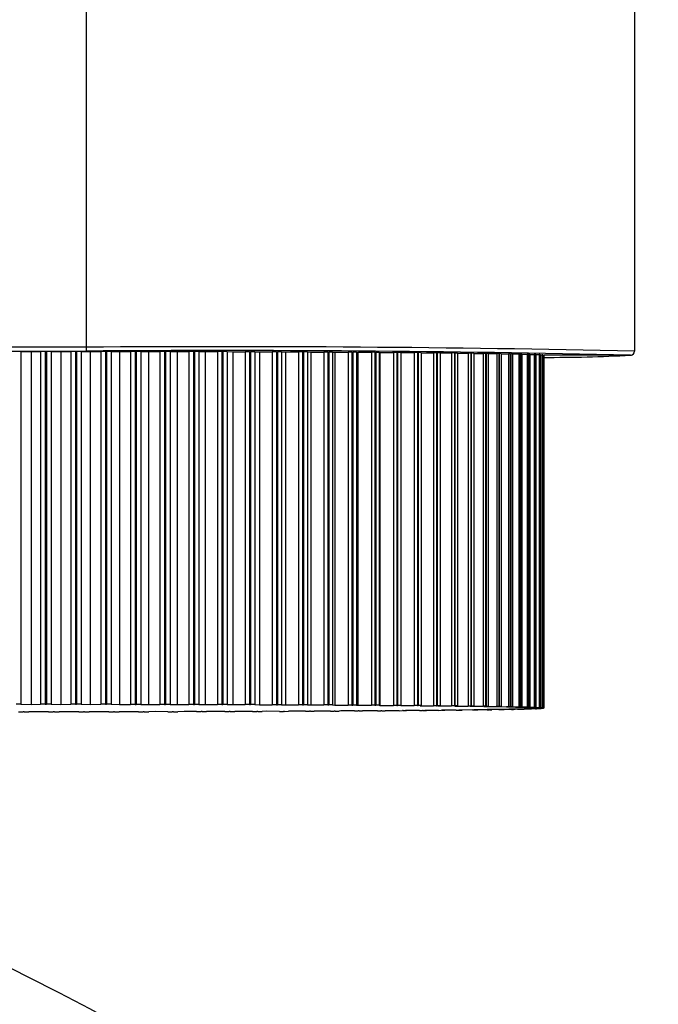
# Model space of a CAD drawing. Header units: millimetres. Extents: x 71.7 to 167.8, y 144.8 to 229.2.
# Tile 5 of 8: x 108.2 to 111.5, y 174.9 to 179.9. Entities that reach past the tile are written whole.
import ezdxf

# ---------------------------------------------------------------- set-up
doc = ezdxf.new("R2010")
doc.units = ezdxf.units.MM

msp = doc.modelspace()

# ---------------------------------------------------------------- linework, layer by layer
at = {"color": 7, "linetype": 'Continuous', "lineweight": 25}
for p, q in [((111.3363, 184.9302), (111.3363, 178.2477)), ((108.5405, 182.8609), (108.5405, 178.2683)), ((108.5405, 178.2683), (105.2513, 178.2683)), ((105.2513, 178.2482), (108.5405, 178.2482)), ((108.2077, 178.2468), (108.1837, 178.2468)), ((108.2077, 178.2468), (108.2077, 176.4468)), ((108.2077, 178.2468), (108.2596, 178.2464)), ((108.2596, 178.2464), (108.3077, 178.2468)), ((108.2596, 178.2464), (108.2596, 176.4465)), ((108.3077, 178.2468), (108.3077, 176.4468)), ((108.3318, 178.2468), (108.3077, 178.2468)), ((108.3318, 178.2468), (108.3318, 176.4468)), ((108.3375, 178.2468), (108.3375, 176.4468)), ((108.3615, 178.2468), (108.3375, 178.2468)), ((108.3615, 178.2468), (108.3615, 176.4468)), ((108.3615, 178.2468), (108.4105, 178.2464)), ((108.4105, 178.2464), (108.4614, 178.2467)), ((108.4105, 178.2464), (108.4105, 176.4464)), ((108.4614, 178.2467), (108.4614, 176.4468)), ((108.4854, 178.2467), (108.4614, 178.2467)), ((108.4854, 178.2467), (108.4854, 176.4468)), ((108.4911, 178.2467), (108.4911, 176.4468)), ((108.515, 178.2467), (108.4911, 178.2467)), ((108.515, 178.2467), (108.515, 176.4467)), ((108.515, 178.2467), (108.5608, 178.2463)), ((108.5405, 178.2683), (108.5405, 178.2482)), ((108.5608, 178.2463), (108.6144, 178.2466)), ((108.5608, 178.2463), (108.5608, 176.4463)), ((108.6144, 178.2466), (108.6144, 176.4467)), ((108.6383, 178.2466), (108.6144, 178.2466)), ((108.6383, 178.2466), (108.6383, 176.4466)), ((108.6439, 178.2466), (108.6439, 176.4466)), ((108.6677, 178.2466), (108.6439, 178.2466)), ((108.6677, 178.2466), (108.6677, 176.4466)), ((108.6677, 178.2466), (108.7102, 178.2461)), ((108.7102, 178.2461), (108.7663, 178.2464)), ((108.7102, 178.2461), (108.7102, 176.4462)), ((108.7663, 178.2464), (108.7663, 176.4465)), ((108.7899, 178.2464), (108.7663, 178.2464)), ((108.7899, 178.2464), (108.7899, 176.4465)), ((108.7955, 178.2464), (108.7955, 176.4464)), ((108.819, 178.2464), (108.7955, 178.2464)), ((108.819, 178.2464), (108.819, 176.4464)), ((108.819, 178.2464), (108.8581, 178.2459)), ((108.8581, 178.2459), (108.9164, 178.2462)), ((108.8581, 178.2459), (108.8581, 176.446)), ((108.9164, 178.2462), (108.9164, 176.4462)), ((108.9397, 178.2461), (108.9164, 178.2462)), ((108.9397, 178.2461), (108.9397, 176.4462)), ((108.9452, 178.2461), (108.9452, 176.4462)), ((108.9684, 178.2461), (108.9452, 178.2461)), ((108.9684, 178.2461), (108.9684, 176.4461)), ((108.9684, 178.2461), (109.0039, 178.2456)), ((109.0039, 178.2456), (109.0643, 178.2459)), ((109.0039, 178.2456), (109.0039, 176.4457)), ((109.0643, 178.2459), (109.0643, 176.4459)), ((109.0872, 178.2458), (109.0643, 178.2459)), ((109.0872, 178.2458), (109.0872, 176.4459)), ((109.0926, 178.2458), (109.0926, 176.4459)), ((109.1154, 178.2458), (109.0926, 178.2458)), ((109.1154, 178.2458), (109.1154, 176.4458)), ((109.1154, 178.2458), (109.1472, 178.2453)), ((109.1472, 178.2453), (109.2094, 178.2455)), ((109.1472, 178.2453), (109.1472, 176.4453)), ((109.2094, 178.2455), (109.2094, 176.4455)), ((109.2318, 178.2454), (109.2094, 178.2455)), ((109.2318, 178.2454), (109.2318, 176.4455)), ((109.2372, 178.2454), (109.2372, 176.4455)), ((109.2594, 178.2454), (109.2372, 178.2454)), ((109.2594, 178.2454), (109.2594, 176.4454)), ((109.2594, 178.2454), (109.2874, 178.2449)), ((109.2874, 178.2449), (109.3513, 178.2451)), ((109.2874, 178.2449), (109.2874, 176.4449)), ((109.3513, 178.2451), (109.3513, 176.4451)), ((109.3731, 178.245), (109.3513, 178.2451)), ((109.3731, 178.245), (109.3731, 176.445)), ((109.3783, 178.245), (109.3783, 176.445)), ((109.4, 178.2449), (109.3783, 178.245)), ((109.4, 178.2449), (109.4, 176.4449)), ((109.4, 178.2449), (109.4241, 178.2444)), ((109.4241, 178.2444), (109.4894, 178.2446)), ((109.4241, 178.2444), (109.4241, 176.4444)), ((109.4894, 178.2446), (109.4894, 176.4446)), ((109.5106, 178.2445), (109.4894, 178.2446)), ((109.5106, 178.2445), (109.5106, 176.4445)), ((109.5156, 178.2445), (109.5156, 176.4445)), ((109.5367, 178.2444), (109.5156, 178.2445)), ((109.5367, 178.2444), (109.5367, 176.4444)), ((109.5367, 178.2444), (109.5567, 178.2439)), ((109.5567, 178.2439), (109.6232, 178.244)), ((109.5567, 178.2439), (109.5567, 176.4439)), ((109.6232, 178.244), (109.6232, 176.444)), ((109.6437, 178.2439), (109.6232, 178.244)), ((109.6437, 178.2439), (109.6437, 176.4439)), ((109.6486, 178.2439), (109.6486, 176.4439)), ((109.6689, 178.2438), (109.6486, 178.2439)), ((109.6689, 178.2438), (109.6689, 176.4438)), ((109.6689, 178.2438), (109.6849, 178.2433)), ((109.6849, 178.2433), (109.7523, 178.2434)), ((109.6849, 178.2433), (109.6849, 176.4433)), ((109.7523, 178.2434), (109.7523, 176.4434)), ((109.772, 178.2433), (109.7523, 178.2434)), ((109.772, 178.2433), (109.772, 176.4433)), ((109.7767, 178.2432), (109.7767, 176.4433)), ((109.7963, 178.2431), (109.7767, 178.2432)), ((109.7963, 178.2431), (109.7963, 176.4432)), ((109.7963, 178.2431), (109.8081, 178.2426)), ((109.8081, 178.2426), (109.8762, 178.2427)), ((109.8081, 178.2426), (109.8081, 176.4427)), ((109.8762, 178.2427), (109.8762, 176.4427)), ((109.8951, 178.2426), (109.8762, 178.2427)), ((109.8951, 178.2426), (109.8951, 176.4426)), ((109.8996, 178.2426), (109.8996, 176.4426)), ((109.9183, 178.2424), (109.8996, 178.2426)), ((109.9183, 178.2424), (109.9183, 176.4425)), ((109.9183, 178.2424), (109.926, 178.2419)), ((109.926, 178.2419), (109.9946, 178.242)), ((109.926, 178.2419), (109.926, 176.442)), ((109.9946, 178.242), (109.9946, 176.442)), ((110.0125, 178.2419), (109.9946, 178.242)), ((110.0125, 178.2419), (110.0125, 176.4419)), ((110.0168, 178.2418), (110.0168, 176.4419)), ((110.0345, 178.2417), (110.0168, 178.2418)), ((110.0345, 178.2417), (110.0345, 176.4418)), ((110.0345, 178.2417), (110.038, 178.2412)), ((110.038, 178.2412), (110.038, 176.4412)), ((110.038, 178.2412), (110.1069, 178.2412)), ((110.1069, 178.2412), (110.1069, 176.4412)), ((110.1238, 178.2411), (110.1069, 178.2412)), ((110.1238, 178.2411), (110.1238, 176.4411)), ((110.1279, 178.241), (110.1279, 176.4411)), ((110.1446, 178.2409), (110.1279, 178.241)), ((110.1446, 178.2409), (110.1446, 176.441)), ((110.1446, 178.2404), (110.2127, 178.2404)), ((110.2127, 178.2404), (110.2127, 176.4404)), ((110.2287, 178.2402), (110.2127, 178.2404)), ((110.2287, 178.2402), (110.2287, 176.4403)), ((110.2324, 178.2402), (110.2324, 176.4402)), ((110.2481, 178.2401), (110.2324, 178.2402)), ((110.2481, 178.2401), (110.2481, 176.4401)), ((110.2481, 178.2395), (110.3118, 178.2395)), ((110.3118, 178.2395), (110.3118, 176.4395)), ((110.3266, 178.2393), (110.3118, 178.2395)), ((110.3266, 178.2393), (110.3266, 176.4394)), ((110.3302, 178.2393), (110.3302, 176.4394)), ((110.3448, 178.2392), (110.3302, 178.2393)), ((110.3448, 178.2392), (110.3448, 176.4392)), ((110.3448, 178.2386), (110.4037, 178.2386)), ((110.4037, 178.2386), (110.4037, 176.4386)), ((110.4174, 178.2384), (110.4037, 178.2386)), ((110.4174, 178.2384), (110.4174, 176.4385)), ((110.4207, 178.2384), (110.4207, 176.4384)), ((110.4341, 178.2382), (110.4207, 178.2384)), ((110.4341, 178.2382), (110.4341, 176.4383)), ((110.4341, 178.2377), (110.4882, 178.2376)), ((110.4882, 178.2376), (110.4882, 176.4377)), ((110.5007, 178.2375), (110.4882, 178.2376)), ((110.5007, 178.2375), (110.5007, 176.4375)), ((110.5037, 178.2374), (110.5037, 176.4375)), ((110.5159, 178.2373), (110.5037, 178.2374)), ((110.5159, 178.2373), (110.5159, 176.4373)), ((110.5159, 178.2367), (110.5649, 178.2366)), ((110.5649, 178.2366), (110.5649, 176.4367)), ((110.5762, 178.2365), (110.5649, 178.2366)), ((110.5762, 178.2365), (110.5762, 176.4365)), ((110.5788, 178.2364), (110.5788, 176.4365)), ((110.5898, 178.2363), (110.5788, 178.2364)), ((110.5898, 178.2363), (110.5898, 176.4363)), ((110.5898, 178.2357), (110.6336, 178.2356)), ((110.6336, 178.2356), (110.6336, 176.4357)), ((110.6436, 178.2355), (110.6336, 178.2356)), ((110.6436, 178.2355), (110.6436, 176.4355)), ((110.6459, 178.2354), (110.6459, 176.4355)), ((110.6556, 178.2352), (110.6459, 178.2354)), ((110.6556, 178.2352), (110.6556, 176.4353)), ((110.6556, 178.2347), (110.694, 178.2346)), ((110.694, 178.2346), (110.694, 176.4346)), ((110.7026, 178.2344), (110.694, 178.2346)), ((110.7026, 178.2344), (110.7026, 176.4344)), ((110.7047, 178.2344), (110.7047, 176.4344)), ((110.7131, 178.2342), (110.7047, 178.2344)), ((110.7131, 178.2342), (110.7131, 176.4342)), ((110.7131, 178.2336), (110.7459, 178.2335)), ((110.7459, 178.2335), (110.7459, 176.4335)), ((110.7532, 178.2333), (110.7459, 178.2335)), ((110.7532, 178.2333), (110.7532, 176.4334)), ((110.7549, 178.2333), (110.7549, 176.4333)), ((110.762, 178.2331), (110.7549, 178.2333)), ((110.762, 178.2331), (110.762, 176.4332)), ((110.762, 178.2325), (110.7891, 178.2324)), ((110.7891, 178.2324), (110.7891, 176.4324)), ((110.7951, 178.2322), (110.7891, 178.2324)), ((110.7951, 178.2322), (110.7951, 176.4323)), ((110.7965, 178.2322), (110.7965, 176.4322)), ((110.8022, 178.232), (110.7965, 178.2322)), ((110.8022, 178.232), (110.8022, 176.4321)), ((110.8022, 178.2314), (110.8235, 178.2313)), ((110.8235, 178.2313), (110.8235, 176.4313)), ((110.8281, 178.2311), (110.8235, 178.2313)), ((110.8281, 178.2311), (110.8281, 176.4312)), ((110.8292, 178.2311), (110.8292, 176.4311)), ((110.8335, 178.2309), (110.8292, 178.2311)), ((110.8335, 178.2309), (110.8335, 176.4309)), ((110.8335, 178.2302), (110.849, 178.2302)), ((110.849, 178.2302), (110.849, 176.4302)), ((110.8522, 178.23), (110.849, 178.2302)), ((110.8522, 178.23), (110.8522, 176.43)), ((110.8529, 178.2299), (110.8529, 176.43)), ((110.8558, 178.2298), (110.8529, 178.2299)), ((110.8558, 178.2298), (110.8558, 176.4298)), ((110.8558, 178.2291), (110.8655, 178.229)), ((110.8655, 178.229), (110.8655, 176.4291)), ((110.8672, 178.2288), (110.8655, 178.229)), ((110.8672, 178.2288), (110.8672, 176.4289)), ((110.8676, 178.2288), (110.8676, 176.4289)), ((110.8691, 178.2286), (110.8676, 178.2288)), ((110.8691, 178.2286), (110.8691, 176.4287)), ((110.8691, 178.2279), (110.8729, 178.2279)), ((110.8729, 178.2279), (110.8729, 176.4279)), ((110.8732, 178.2277), (110.8729, 178.2279)), ((111.3163, 178.2277), (110.8732, 178.2277)), ((110.8732, 178.2277), (110.8732, 176.4278)), ((110.8732, 178.2277), (110.8732, 176.4277)), ((110.8733, 178.2275), (110.8732, 178.2277)), ((110.8733, 178.2275), (110.8733, 176.4275)), ((111.3163, 178.2274), (110.8733, 178.2274)), ((111.3163, 178.2274), (111.3163, 178.2277)), ((111.3363, 178.2477), (111.3363, 178.2474)), ((108.2077, 176.4468), (108.1837, 176.4468)), ((108.2077, 176.4468), (108.2596, 176.4465)), ((108.2596, 176.4465), (108.3077, 176.4468)), ((108.3318, 176.4468), (108.3077, 176.4468)), ((108.3615, 176.4468), (108.3375, 176.4468)), ((108.3615, 176.4468), (108.4105, 176.4464)), ((108.4105, 176.4464), (108.4614, 176.4468)), ((108.4854, 176.4468), (108.4614, 176.4468)), ((108.515, 176.4467), (108.4911, 176.4468)), ((108.515, 176.4467), (108.5608, 176.4463)), ((108.5608, 176.4463), (108.6144, 176.4467)), ((108.6383, 176.4466), (108.6144, 176.4467)), ((108.6677, 176.4466), (108.6439, 176.4466)), ((108.6677, 176.4466), (108.7102, 176.4462)), ((108.7102, 176.4462), (108.7663, 176.4465)), ((108.7899, 176.4465), (108.7663, 176.4465)), ((108.819, 176.4464), (108.7955, 176.4464)), ((108.819, 176.4464), (108.8581, 176.446)), ((108.8581, 176.446), (108.9164, 176.4462)), ((108.9397, 176.4462), (108.9164, 176.4462)), ((108.9684, 176.4461), (108.9452, 176.4462)), ((108.9684, 176.4461), (109.0039, 176.4457)), ((109.0039, 176.4457), (109.0643, 176.4459)), ((109.0872, 176.4459), (109.0643, 176.4459)), ((109.1154, 176.4458), (109.0926, 176.4459)), ((109.1154, 176.4458), (109.1472, 176.4453)), ((109.1472, 176.4453), (109.2094, 176.4455)), ((109.2318, 176.4455), (109.2094, 176.4455)), ((109.2594, 176.4454), (109.2372, 176.4455)), ((109.2594, 176.4454), (109.2874, 176.4449)), ((109.2874, 176.4449), (109.3513, 176.4451)), ((109.3731, 176.445), (109.3513, 176.4451)), ((109.4, 176.4449), (109.3783, 176.445)), ((109.4, 176.4449), (109.4241, 176.4444)), ((109.4241, 176.4444), (109.4894, 176.4446)), ((109.5106, 176.4445), (109.4894, 176.4446)), ((109.5367, 176.4444), (109.5156, 176.4445)), ((109.5367, 176.4444), (109.5567, 176.4439)), ((109.5567, 176.4439), (109.6232, 176.444)), ((109.6437, 176.4439), (109.6232, 176.444)), ((109.6689, 176.4438), (109.6486, 176.4439)), ((109.6689, 176.4438), (109.6849, 176.4433)), ((109.6849, 176.4433), (109.7523, 176.4434)), ((109.772, 176.4433), (109.7523, 176.4434)), ((109.7963, 176.4432), (109.7767, 176.4433)), ((109.7963, 176.4432), (109.8081, 176.4427)), ((109.8081, 176.4427), (109.8762, 176.4427)), ((109.8951, 176.4426), (109.8762, 176.4427)), ((109.9183, 176.4425), (109.8996, 176.4426)), ((109.9183, 176.4425), (109.926, 176.442)), ((109.926, 176.442), (109.9946, 176.442)), ((110.0125, 176.4419), (109.9946, 176.442)), ((110.0345, 176.4418), (110.0168, 176.4419)), ((110.0345, 176.4418), (110.038, 176.4412)), ((110.038, 176.4412), (110.1069, 176.4412)), ((110.1238, 176.4411), (110.1069, 176.4412)), ((110.1446, 176.441), (110.1279, 176.4411)), ((110.1446, 176.441), (110.1439, 176.4404)), ((110.1439, 176.4404), (110.2127, 176.4404)), ((110.2287, 176.4403), (110.2127, 176.4404)), ((110.2481, 176.4401), (110.2324, 176.4402)), ((110.2481, 176.4401), (110.2433, 176.4396)), ((110.2433, 176.4396), (110.3118, 176.4395)), ((110.3266, 176.4394), (110.3118, 176.4395)), ((110.3448, 176.4392), (110.3302, 176.4394)), ((110.3448, 176.4392), (110.3357, 176.4387)), ((110.3357, 176.4387), (110.4037, 176.4386)), ((110.4174, 176.4385), (110.4037, 176.4386)), ((110.4341, 176.4383), (110.4207, 176.4384)), ((110.4341, 176.4383), (110.4209, 176.4378)), ((110.4209, 176.4378), (110.4882, 176.4377)), ((110.5007, 176.4375), (110.4882, 176.4377)), ((110.5159, 176.4373), (110.4985, 176.4368)), ((110.4985, 176.4368), (110.5649, 176.4367)), ((110.5159, 176.4373), (110.5037, 176.4375)), ((110.584, 176.4188), (110.5166, 176.4186)), ((110.5166, 176.4186), (110.5364, 176.4181)), ((110.5364, 176.4186), (110.5364, 176.4181)), ((110.5762, 176.4365), (110.5649, 176.4367)), ((110.5898, 176.4363), (110.5684, 176.4358)), ((110.5684, 176.4358), (110.6336, 176.4357)), ((110.5898, 176.4363), (110.5788, 176.4365)), ((110.584, 176.4188), (110.595, 176.4189)), ((110.6505, 176.4198), (110.5845, 176.4196)), ((110.5845, 176.4196), (110.6082, 176.4191)), ((110.5975, 176.419), (110.6082, 176.4191)), ((110.6082, 176.4197), (110.6082, 176.4191)), ((110.6556, 176.4353), (110.6303, 176.4348)), ((110.6303, 176.4348), (110.694, 176.4346)), ((110.6436, 176.4355), (110.6336, 176.4357)), ((110.7087, 176.4208), (110.6443, 176.4206)), ((110.6443, 176.4206), (110.6718, 176.4201)), ((110.6556, 176.4353), (110.6459, 176.4355)), ((110.6505, 176.4198), (110.6602, 176.4199)), ((110.6624, 176.42), (110.6718, 176.4201)), ((110.6718, 176.4207), (110.6718, 176.4201)), ((110.7131, 176.4342), (110.6838, 176.4338)), ((110.6838, 176.4338), (110.7459, 176.4335)), ((110.7026, 176.4344), (110.694, 176.4346)), ((110.7583, 176.4219), (110.6958, 176.4217)), ((110.6958, 176.4217), (110.727, 176.4212)), ((110.7131, 176.4342), (110.7047, 176.4344)), ((110.7087, 176.4208), (110.717, 176.421)), ((110.7189, 176.421), (110.727, 176.4212)), ((110.727, 176.4218), (110.727, 176.4212)), ((110.762, 176.4332), (110.7289, 176.4327)), ((110.7289, 176.4327), (110.7891, 176.4324)), ((110.7992, 176.423), (110.7388, 176.4227)), ((110.7388, 176.4227), (110.7736, 176.4223)), ((110.7532, 176.4334), (110.7459, 176.4335)), ((110.762, 176.4332), (110.7549, 176.4333)), ((110.7583, 176.4219), (110.7652, 176.4221)), ((110.8022, 176.4321), (110.7655, 176.4316)), ((110.7655, 176.4316), (110.8235, 176.4313)), ((110.7669, 176.4221), (110.7736, 176.4223)), ((110.8312, 176.4241), (110.7731, 176.4238)), ((110.7731, 176.4238), (110.8114, 176.4234)), ((110.7736, 176.4229), (110.7736, 176.4223)), ((110.7951, 176.4323), (110.7891, 176.4324)), ((110.8335, 176.4309), (110.7932, 176.4305)), ((110.7932, 176.4305), (110.849, 176.4302)), ((110.8022, 176.4321), (110.7965, 176.4322)), ((110.8543, 176.4253), (110.7987, 176.4249)), ((110.7987, 176.4249), (110.8403, 176.4245)), ((110.7992, 176.423), (110.8048, 176.4232)), ((110.8061, 176.4232), (110.8114, 176.4234)), ((110.8114, 176.424), (110.8114, 176.4234)), ((110.8558, 176.4298), (110.8122, 176.4294)), ((110.8122, 176.4294), (110.8655, 176.4291)), ((110.8683, 176.4264), (110.8155, 176.426)), ((110.8155, 176.426), (110.8603, 176.4257)), ((110.8691, 176.4287), (110.8222, 176.4283)), ((110.8222, 176.4283), (110.8729, 176.4279)), ((110.8733, 176.4275), (110.8233, 176.4272)), ((110.8233, 176.4272), (110.8711, 176.4268)), ((110.8281, 176.4312), (110.8235, 176.4313)), ((110.8335, 176.4309), (110.8292, 176.4311)), ((110.8312, 176.4241), (110.8354, 176.4243)), ((110.8364, 176.4244), (110.8403, 176.4245)), ((110.8403, 176.4252), (110.8403, 176.4245)), ((110.8522, 176.43), (110.849, 176.4302)), ((110.8558, 176.4298), (110.8529, 176.43)), ((110.8543, 176.4253), (110.8571, 176.4254)), ((110.8577, 176.4255), (110.8603, 176.4257)), ((110.8603, 176.4263), (110.8603, 176.4257)), ((110.8672, 176.4289), (110.8655, 176.4291)), ((110.8691, 176.4287), (110.8676, 176.4289)), ((110.8683, 176.4264), (110.8697, 176.4266)), ((110.87, 176.4266), (110.8711, 176.4268)), ((110.8711, 176.4275), (110.8711, 176.4268)), ((110.8732, 176.4278), (110.8729, 176.4279)), ((110.8733, 176.4275), (110.8732, 176.4277)), ((108.1951, 176.4083), (108.2191, 176.4083)), ((108.2248, 176.4083), (108.2488, 176.4083)), ((108.2969, 176.4087), (108.2488, 176.4083)), ((108.3489, 176.4083), (108.2969, 176.4087)), ((108.3489, 176.4083), (108.3728, 176.4084)), ((108.3786, 176.4084), (108.4026, 176.4084)), ((108.4477, 176.4087), (108.4026, 176.4084)), ((108.5024, 176.4084), (108.4477, 176.4087)), ((108.5024, 176.4084), (108.5263, 176.4084)), ((108.532, 176.4084), (108.5559, 176.4084)), ((108.5979, 176.4089), (108.5559, 176.4084)), ((108.6552, 176.4085), (108.5979, 176.4089)), ((108.6552, 176.4085), (108.6789, 176.4086)), ((108.6846, 176.4086), (108.7083, 176.4086)), ((108.7469, 176.409), (108.7083, 176.4086)), ((108.8066, 176.4087), (108.7469, 176.409)), ((108.8066, 176.4087), (108.8301, 176.4088)), ((108.8357, 176.4088), (108.8591, 176.4088)), ((108.8943, 176.4093), (108.8591, 176.4088)), ((108.9562, 176.409), (108.8943, 176.4093)), ((108.9562, 176.409), (108.9793, 176.4091)), ((108.9849, 176.4091), (109.0079, 176.4091)), ((109.0396, 176.4096), (109.0079, 176.4091)), ((109.1034, 176.4093), (109.0396, 176.4096)), ((109.1034, 176.4093), (109.1261, 176.4094)), ((109.1315, 176.4094), (109.1542, 176.4095)), ((109.1821, 176.4099), (109.1542, 176.4095)), ((109.2477, 176.4097), (109.1821, 176.4099)), ((109.2477, 176.4097), (109.2699, 176.4098)), ((109.2752, 176.4098), (109.2974, 176.4099)), ((109.3215, 176.4104), (109.2974, 176.4099)), ((109.3886, 176.4102), (109.3215, 176.4104)), ((109.3886, 176.4102), (109.4102, 176.4103)), ((109.4154, 176.4103), (109.4369, 176.4104)), ((109.4573, 176.4109), (109.4369, 176.4104)), ((109.5256, 176.4107), (109.4573, 176.4109)), ((109.5256, 176.4107), (109.5466, 176.4108)), ((109.5516, 176.4108), (109.5725, 176.4109)), ((109.5889, 176.4114), (109.5725, 176.4109)), ((109.6582, 176.4113), (109.5889, 176.4114)), ((109.6582, 176.4113), (109.6785, 176.4114)), ((109.6833, 176.4114), (109.7034, 176.4115)), ((109.7158, 176.412), (109.7034, 176.4115)), ((109.786, 176.4119), (109.7158, 176.412)), ((109.786, 176.4119), (109.8054, 176.412)), ((109.8101, 176.412), (109.8294, 176.4122)), ((109.8378, 176.4127), (109.8294, 176.4122)), ((109.9084, 176.4126), (109.8378, 176.4127)), ((109.9084, 176.4126), (109.927, 176.4127)), ((109.9315, 176.4127), (109.9499, 176.4129)), ((109.9542, 176.4134), (109.9499, 176.4129)), ((110.0252, 176.4134), (109.9542, 176.4134)), ((110.0252, 176.4134), (110.0429, 176.4135)), ((110.0471, 176.4135), (110.0646, 176.4136)), ((110.0648, 176.4141), (110.0646, 176.4136)), ((110.1358, 176.4141), (110.0648, 176.4141)), ((110.1358, 176.4141), (110.1525, 176.4143)), ((110.1564, 176.4143), (110.173, 176.4144)), ((110.2399, 176.415), (110.1691, 176.4149)), ((110.1691, 176.4149), (110.173, 176.4144)), ((110.173, 176.4149), (110.173, 176.4144)), ((110.2399, 176.415), (110.2555, 176.4151)), ((110.2592, 176.4152), (110.2747, 176.4153)), ((110.3371, 176.4159), (110.2667, 176.4158)), ((110.2667, 176.4158), (110.2747, 176.4153)), ((110.2747, 176.4158), (110.2747, 176.4153)), ((110.3371, 176.4159), (110.3516, 176.416)), ((110.3551, 176.416), (110.3694, 176.4162)), ((110.4271, 176.4168), (110.3574, 176.4167)), ((110.3574, 176.4167), (110.3694, 176.4162)), ((110.3694, 176.4167), (110.3694, 176.4162)), ((110.4271, 176.4168), (110.4404, 176.4169)), ((110.5095, 176.4178), (110.4408, 176.4176)), ((110.4408, 176.4176), (110.4567, 176.4171)), ((110.4436, 176.417), (110.4567, 176.4171)), ((110.4567, 176.4177), (110.4567, 176.4171)), ((110.5095, 176.4178), (110.5216, 176.4179)), ((110.5245, 176.4179), (110.5364, 176.4181))]:
    msp.add_line(p, q, dxfattribs=at)
at = {"color": 7, "linetype": 'Continuous', "lineweight": 25, "flags": 128}
for points in [[(108.3318, 178.2468), (108.3325, 178.2468), (108.3332, 178.2468), (108.3339, 178.2468), (108.3346, 178.2468), (108.3354, 178.2468), (108.3361, 178.2468), (108.3368, 178.2468), (108.3375, 178.2468)], [(108.4854, 178.2467), (108.4861, 178.2467), (108.4868, 178.2467), (108.4875, 178.2467), (108.4882, 178.2467), (108.489, 178.2467), (108.4897, 178.2467), (108.4904, 178.2467), (108.4911, 178.2467)], [(108.6383, 178.2466), (108.639, 178.2466), (108.6397, 178.2466), (108.6404, 178.2466), (108.6411, 178.2466), (108.6418, 178.2466), (108.6425, 178.2466), (108.6432, 178.2466), (108.6439, 178.2466)], [(108.7899, 178.2464), (108.7906, 178.2464), (108.7913, 178.2464), (108.792, 178.2464), (108.7927, 178.2464), (108.7934, 178.2464), (108.7941, 178.2464), (108.7948, 178.2464), (108.7955, 178.2464)], [(108.9397, 178.2461), (108.9404, 178.2461), (108.9411, 178.2461), (108.9418, 178.2461), (108.9425, 178.2461), (108.9431, 178.2461), (108.9438, 178.2461), (108.9445, 178.2461), (108.9452, 178.2461)], [(109.0872, 178.2458), (109.0879, 178.2458), (109.0885, 178.2458), (109.0892, 178.2458), (109.0899, 178.2458), (109.0906, 178.2458), (109.0913, 178.2458), (109.0919, 178.2458), (109.0926, 178.2458)], [(109.2318, 178.2454), (109.2325, 178.2454), (109.2332, 178.2454), (109.2338, 178.2454), (109.2345, 178.2454), (109.2352, 178.2454), (109.2358, 178.2454), (109.2365, 178.2454), (109.2372, 178.2454)], [(109.3731, 178.245), (109.3738, 178.245), (109.3744, 178.245), (109.3751, 178.245), (109.3757, 178.245), (109.3764, 178.245), (109.377, 178.245), (109.3777, 178.245), (109.3783, 178.245)], [(109.5106, 178.2445), (109.5112, 178.2445), (109.5118, 178.2445), (109.5125, 178.2445), (109.5131, 178.2445), (109.5137, 178.2445), (109.5144, 178.2445), (109.515, 178.2445), (109.5156, 178.2445)], [(109.6437, 178.2439), (109.6443, 178.2439), (109.6449, 178.2439), (109.6455, 178.2439), (109.6461, 178.2439), (109.6467, 178.2439), (109.6474, 178.2439), (109.648, 178.2439), (109.6486, 178.2439)], [(109.772, 178.2433), (109.7726, 178.2433), (109.7732, 178.2433), (109.7738, 178.2433), (109.7744, 178.2433), (109.775, 178.2433), (109.7755, 178.2433), (109.7761, 178.2433), (109.7767, 178.2432)], [(109.8951, 178.2426), (109.8957, 178.2426), (109.8962, 178.2426), (109.8968, 178.2426), (109.8974, 178.2426), (109.8979, 178.2426), (109.8985, 178.2426), (109.899, 178.2426), (109.8996, 178.2426)], [(110.0125, 178.2419), (110.0131, 178.2418), (110.0136, 178.2418), (110.0141, 178.2418), (110.0147, 178.2418), (110.0152, 178.2418), (110.0157, 178.2418), (110.0163, 178.2418), (110.0168, 178.2418)], [(110.1238, 178.2411), (110.1243, 178.2411), (110.1248, 178.2411), (110.1253, 178.2411), (110.1258, 178.241), (110.1264, 178.241), (110.1269, 178.241), (110.1274, 178.241), (110.1279, 178.241)], [(110.2287, 178.2402), (110.2291, 178.2402), (110.2296, 178.2402), (110.2301, 178.2402), (110.2306, 178.2402), (110.231, 178.2402), (110.2315, 178.2402), (110.232, 178.2402), (110.2324, 178.2402)], [(110.3266, 178.2393), (110.3271, 178.2393), (110.3275, 178.2393), (110.328, 178.2393), (110.3284, 178.2393), (110.3288, 178.2393), (110.3293, 178.2393), (110.3297, 178.2393), (110.3302, 178.2393)], [(110.4174, 178.2384), (110.4178, 178.2384), (110.4182, 178.2384), (110.4186, 178.2384), (110.419, 178.2384), (110.4195, 178.2384), (110.4199, 178.2384), (110.4203, 178.2384), (110.4207, 178.2384)], [(110.5007, 178.2375), (110.5011, 178.2375), (110.5014, 178.2375), (110.5018, 178.2375), (110.5022, 178.2375), (110.5025, 178.2374), (110.5029, 178.2374), (110.5033, 178.2374), (110.5037, 178.2374)], [(110.5762, 178.2365), (110.5765, 178.2365), (110.5768, 178.2365), (110.5772, 178.2365), (110.5775, 178.2365), (110.5778, 178.2365), (110.5782, 178.2364), (110.5785, 178.2364), (110.5788, 178.2364)], [(110.6436, 178.2355), (110.6438, 178.2354), (110.6441, 178.2354), (110.6444, 178.2354), (110.6447, 178.2354), (110.645, 178.2354), (110.6453, 178.2354), (110.6456, 178.2354), (110.6459, 178.2354)], [(110.7026, 178.2344), (110.7029, 178.2344), (110.7031, 178.2344), (110.7034, 178.2344), (110.7037, 178.2344), (110.7039, 178.2344), (110.7042, 178.2344), (110.7044, 178.2344), (110.7047, 178.2344)], [(110.7532, 178.2333), (110.7534, 178.2333), (110.7536, 178.2333), (110.7539, 178.2333), (110.7541, 178.2333), (110.7543, 178.2333), (110.7545, 178.2333), (110.7547, 178.2333), (110.7549, 178.2333)], [(110.7951, 178.2322), (110.7953, 178.2322), (110.7954, 178.2322), (110.7956, 178.2322), (110.7958, 178.2322), (110.796, 178.2322), (110.7961, 178.2322), (110.7963, 178.2322), (110.7965, 178.2322)], [(110.8281, 178.2311), (110.8282, 178.2311), (110.8284, 178.2311), (110.8285, 178.2311), (110.8286, 178.2311), (110.8288, 178.2311), (110.8289, 178.2311), (110.829, 178.2311), (110.8292, 178.2311)], [(108.3318, 176.4468), (108.3325, 176.4468), (108.3332, 176.4468), (108.3339, 176.4468), (108.3346, 176.4468), (108.3354, 176.4468), (108.3361, 176.4468), (108.3368, 176.4468), (108.3375, 176.4468)], [(108.4854, 176.4468), (108.4861, 176.4468), (108.4868, 176.4468), (108.4875, 176.4468), (108.4882, 176.4468), (108.489, 176.4468), (108.4897, 176.4468), (108.4904, 176.4468), (108.4911, 176.4468)], [(108.6383, 176.4466), (108.639, 176.4466), (108.6397, 176.4466), (108.6404, 176.4466), (108.6411, 176.4466), (108.6418, 176.4466), (108.6425, 176.4466), (108.6432, 176.4466), (108.6439, 176.4466)], [(108.7899, 176.4465), (108.7906, 176.4465), (108.7913, 176.4464), (108.792, 176.4464), (108.7927, 176.4464), (108.7934, 176.4464), (108.7941, 176.4464), (108.7948, 176.4464), (108.7955, 176.4464)], [(108.9397, 176.4462), (108.9404, 176.4462), (108.9411, 176.4462), (108.9418, 176.4462), (108.9425, 176.4462), (108.9431, 176.4462), (108.9438, 176.4462), (108.9445, 176.4462), (108.9452, 176.4462)], [(109.0872, 176.4459), (109.0879, 176.4459), (109.0885, 176.4459), (109.0892, 176.4459), (109.0899, 176.4459), (109.0906, 176.4459), (109.0913, 176.4459), (109.0919, 176.4459), (109.0926, 176.4459)], [(109.2318, 176.4455), (109.2325, 176.4455), (109.2332, 176.4455), (109.2338, 176.4455), (109.2345, 176.4455), (109.2352, 176.4455), (109.2358, 176.4455), (109.2365, 176.4455), (109.2372, 176.4455)], [(109.3731, 176.445), (109.3738, 176.445), (109.3744, 176.445), (109.3751, 176.445), (109.3757, 176.445), (109.3764, 176.445), (109.377, 176.445), (109.3777, 176.445), (109.3783, 176.445)], [(109.5106, 176.4445), (109.5112, 176.4445), (109.5118, 176.4445), (109.5125, 176.4445), (109.5131, 176.4445), (109.5137, 176.4445), (109.5144, 176.4445), (109.515, 176.4445), (109.5156, 176.4445)], [(109.6437, 176.4439), (109.6443, 176.4439), (109.6449, 176.4439), (109.6455, 176.4439), (109.6461, 176.4439), (109.6467, 176.4439), (109.6474, 176.4439), (109.648, 176.4439), (109.6486, 176.4439)], [(109.772, 176.4433), (109.7726, 176.4433), (109.7732, 176.4433), (109.7738, 176.4433), (109.7744, 176.4433), (109.775, 176.4433), (109.7755, 176.4433), (109.7761, 176.4433), (109.7767, 176.4433)], [(109.8951, 176.4426), (109.8957, 176.4426), (109.8962, 176.4426), (109.8968, 176.4426), (109.8974, 176.4426), (109.8979, 176.4426), (109.8985, 176.4426), (109.899, 176.4426), (109.8996, 176.4426)], [(110.0125, 176.4419), (110.0131, 176.4419), (110.0136, 176.4419), (110.0141, 176.4419), (110.0147, 176.4419), (110.0152, 176.4419), (110.0157, 176.4419), (110.0163, 176.4419), (110.0168, 176.4419)], [(110.1238, 176.4411), (110.1243, 176.4411), (110.1248, 176.4411), (110.1253, 176.4411), (110.1258, 176.4411), (110.1264, 176.4411), (110.1269, 176.4411), (110.1274, 176.4411), (110.1279, 176.4411)], [(110.2287, 176.4403), (110.2291, 176.4403), (110.2296, 176.4403), (110.2301, 176.4403), (110.2306, 176.4403), (110.231, 176.4403), (110.2315, 176.4403), (110.232, 176.4403), (110.2324, 176.4402)], [(110.3266, 176.4394), (110.3271, 176.4394), (110.3275, 176.4394), (110.328, 176.4394), (110.3284, 176.4394), (110.3288, 176.4394), (110.3293, 176.4394), (110.3297, 176.4394), (110.3302, 176.4394)], [(110.4174, 176.4385), (110.4178, 176.4385), (110.4182, 176.4385), (110.4186, 176.4385), (110.419, 176.4385), (110.4195, 176.4385), (110.4199, 176.4385), (110.4203, 176.4384), (110.4207, 176.4384)], [(110.5007, 176.4375), (110.5011, 176.4375), (110.5014, 176.4375), (110.5018, 176.4375), (110.5022, 176.4375), (110.5025, 176.4375), (110.5029, 176.4375), (110.5033, 176.4375), (110.5037, 176.4375)], [(110.5762, 176.4365), (110.5765, 176.4365), (110.5768, 176.4365), (110.5772, 176.4365), (110.5775, 176.4365), (110.5778, 176.4365), (110.5782, 176.4365), (110.5785, 176.4365), (110.5788, 176.4365)], [(110.5975, 176.419), (110.5972, 176.4189), (110.5969, 176.4189), (110.5966, 176.4189), (110.5963, 176.4189), (110.5959, 176.4189), (110.5956, 176.4189), (110.5953, 176.4189), (110.595, 176.4189)], [(110.6436, 176.4355), (110.6438, 176.4355), (110.6441, 176.4355), (110.6444, 176.4355), (110.6447, 176.4355), (110.645, 176.4355), (110.6453, 176.4355), (110.6456, 176.4355), (110.6459, 176.4355)], [(110.6624, 176.42), (110.6621, 176.42), (110.6619, 176.42), (110.6616, 176.42), (110.6613, 176.42), (110.661, 176.42), (110.6607, 176.42), (110.6604, 176.42), (110.6602, 176.4199)], [(110.7026, 176.4344), (110.7029, 176.4344), (110.7031, 176.4344), (110.7034, 176.4344), (110.7037, 176.4344), (110.7039, 176.4344), (110.7042, 176.4344), (110.7044, 176.4344), (110.7047, 176.4344)], [(110.7189, 176.421), (110.7187, 176.421), (110.7185, 176.421), (110.7182, 176.421), (110.718, 176.421), (110.7177, 176.421), (110.7175, 176.421), (110.7172, 176.421), (110.717, 176.421)], [(110.7532, 176.4334), (110.7534, 176.4334), (110.7536, 176.4334), (110.7539, 176.4334), (110.7541, 176.4334), (110.7543, 176.4333), (110.7545, 176.4333), (110.7547, 176.4333), (110.7549, 176.4333)], [(110.7669, 176.4221), (110.7667, 176.4221), (110.7665, 176.4221), (110.7663, 176.4221), (110.7661, 176.4221), (110.7659, 176.4221), (110.7657, 176.4221), (110.7655, 176.4221), (110.7652, 176.4221)], [(110.7951, 176.4323), (110.7953, 176.4323), (110.7954, 176.4323), (110.7956, 176.4323), (110.7958, 176.4323), (110.796, 176.4322), (110.7961, 176.4322), (110.7963, 176.4322), (110.7965, 176.4322)], [(110.8061, 176.4232), (110.8059, 176.4232), (110.8058, 176.4232), (110.8056, 176.4232), (110.8054, 176.4232), (110.8053, 176.4232), (110.8051, 176.4232), (110.8049, 176.4232), (110.8048, 176.4232)], [(110.8281, 176.4312), (110.8282, 176.4312), (110.8284, 176.4311), (110.8285, 176.4311), (110.8286, 176.4311), (110.8288, 176.4311), (110.8289, 176.4311), (110.829, 176.4311), (110.8292, 176.4311)], [(108.2248, 176.4083), (108.2241, 176.4083), (108.2234, 176.4083), (108.2226, 176.4083), (108.2219, 176.4083), (108.2212, 176.4083), (108.2205, 176.4083), (108.2198, 176.4083), (108.2191, 176.4083)], [(108.3786, 176.4084), (108.3779, 176.4084), (108.3771, 176.4084), (108.3764, 176.4084), (108.3757, 176.4084), (108.375, 176.4084), (108.3743, 176.4084), (108.3736, 176.4084), (108.3728, 176.4084)], [(108.532, 176.4084), (108.5313, 176.4084), (108.5306, 176.4084), (108.5299, 176.4084), (108.5292, 176.4084), (108.5285, 176.4084), (108.5277, 176.4084), (108.527, 176.4084), (108.5263, 176.4084)], [(108.6846, 176.4086), (108.6839, 176.4086), (108.6832, 176.4086), (108.6824, 176.4086), (108.6817, 176.4086), (108.681, 176.4086), (108.6803, 176.4086), (108.6796, 176.4086), (108.6789, 176.4086)], [(108.8357, 176.4088), (108.835, 176.4088), (108.8343, 176.4088), (108.8336, 176.4088), (108.8329, 176.4088), (108.8322, 176.4088), (108.8315, 176.4088), (108.8308, 176.4088), (108.8301, 176.4088)], [(108.9849, 176.4091), (108.9842, 176.4091), (108.9835, 176.4091), (108.9828, 176.4091), (108.9821, 176.4091), (108.9814, 176.4091), (108.9807, 176.4091), (108.98, 176.4091), (108.9793, 176.4091)], [(109.1315, 176.4094), (109.1309, 176.4094), (109.1302, 176.4094), (109.1295, 176.4094), (109.1288, 176.4094), (109.1281, 176.4094), (109.1275, 176.4094), (109.1268, 176.4094), (109.1261, 176.4094)], [(109.2752, 176.4098), (109.2746, 176.4098), (109.2739, 176.4098), (109.2732, 176.4098), (109.2726, 176.4098), (109.2719, 176.4098), (109.2712, 176.4098), (109.2706, 176.4098), (109.2699, 176.4098)], [(109.4154, 176.4103), (109.4148, 176.4103), (109.4141, 176.4103), (109.4135, 176.4103), (109.4128, 176.4103), (109.4122, 176.4103), (109.4115, 176.4103), (109.4109, 176.4103), (109.4102, 176.4103)], [(109.5516, 176.4108), (109.551, 176.4108), (109.5503, 176.4108), (109.5497, 176.4108), (109.5491, 176.4108), (109.5485, 176.4108), (109.5478, 176.4108), (109.5472, 176.4108), (109.5466, 176.4108)], [(109.6833, 176.4114), (109.6827, 176.4114), (109.6821, 176.4114), (109.6815, 176.4114), (109.6809, 176.4114), (109.6803, 176.4114), (109.6797, 176.4114), (109.6791, 176.4114), (109.6785, 176.4114)], [(109.8101, 176.412), (109.8095, 176.412), (109.8089, 176.412), (109.8083, 176.412), (109.8078, 176.412), (109.8072, 176.412), (109.8066, 176.412), (109.806, 176.412), (109.8054, 176.412)], [(109.9315, 176.4127), (109.9309, 176.4127), (109.9304, 176.4127), (109.9298, 176.4127), (109.9293, 176.4127), (109.9287, 176.4127), (109.9282, 176.4127), (109.9276, 176.4127), (109.927, 176.4127)], [(110.0471, 176.4135), (110.0465, 176.4135), (110.046, 176.4135), (110.0455, 176.4135), (110.045, 176.4135), (110.0444, 176.4135), (110.0439, 176.4135), (110.0434, 176.4135), (110.0429, 176.4135)], [(110.1564, 176.4143), (110.156, 176.4143), (110.1555, 176.4143), (110.155, 176.4143), (110.1545, 176.4143), (110.154, 176.4143), (110.1535, 176.4143), (110.153, 176.4143), (110.1525, 176.4143)], [(110.2592, 176.4152), (110.2588, 176.4151), (110.2583, 176.4151), (110.2578, 176.4151), (110.2574, 176.4151), (110.2569, 176.4151), (110.2564, 176.4151), (110.256, 176.4151), (110.2555, 176.4151)], [(110.3551, 176.416), (110.3546, 176.416), (110.3542, 176.416), (110.3538, 176.416), (110.3533, 176.416), (110.3529, 176.416), (110.3525, 176.416), (110.352, 176.416), (110.3516, 176.416)], [(110.4436, 176.417), (110.4432, 176.417), (110.4428, 176.417), (110.4424, 176.417), (110.442, 176.417), (110.4416, 176.417), (110.4412, 176.417), (110.4408, 176.4169), (110.4404, 176.4169)], [(110.5245, 176.4179), (110.5241, 176.4179), (110.5238, 176.4179), (110.5234, 176.4179), (110.5231, 176.4179), (110.5227, 176.4179), (110.5223, 176.4179), (110.522, 176.4179), (110.5216, 176.4179)]]:
    msp.add_lwpolyline(points, dxfattribs=at)
at = {"color": 7, "linetype": 'Continuous', "lineweight": 25}
for centre, radius, start, end in [((109.2143, 80.0704), 98.2002, 88.761835, 90.393169), ((109.2291, 83.4073), 94.8434, 88.739006, 90.415998), ((110.8115, 177.5255), 0.7057, 86.6323, 86.6912), ((110.8556, 178.1216), 0.1078, 83.6079, 83.8139), ((110.9004, 185.9999), 7.7837, 269.78462, 273.06301), ((110.8729, 178.2274), 0.000447, 42.8745, 50.8655), ((111.3163, 178.2477), 0.02, 270.0025, 359.9993), ((111.3163, 178.2474), 0.02, 269.9971, 322.4154), ((110.7626, 178.1192), 1.6964, 272.4588, 272.4916), ((110.8115, 175.7255), 0.7057, 86.6323, 86.6912), ((110.8258, 176.8985), 0.4741, 273.7811, 273.8578), ((110.8556, 176.3217), 0.1078, 83.6079, 83.8139), ((110.8629, 176.4749), 0.0488, 278.0351, 278.3844), ((110.8729, 176.4274), 0.000447, 42.8745, 50.8655), ((101.0328, 160.7715), 16, 272.38591, 72.19454)]:
    msp.add_arc(centre, radius, start, end, dxfattribs=at)

doc.saveas('drawing.dxf')
